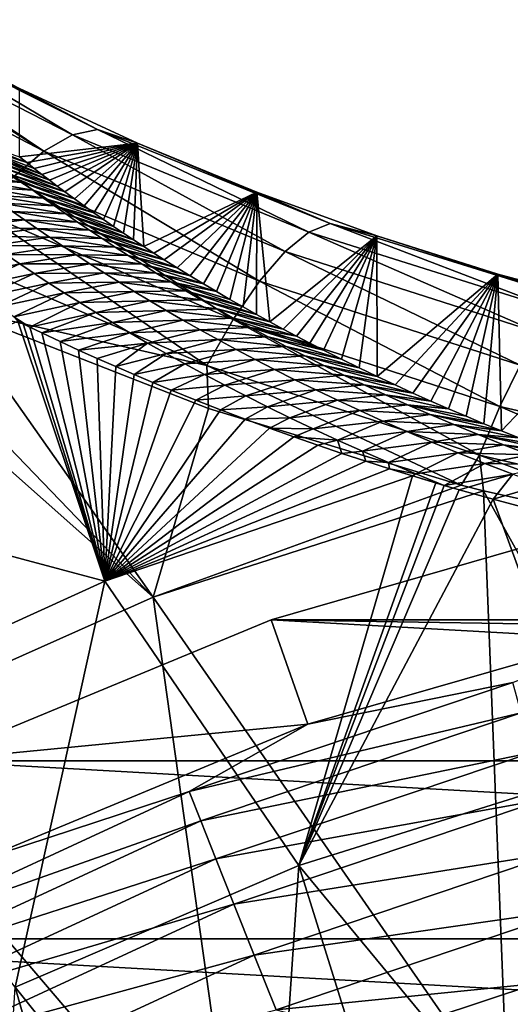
# Model space of a CAD drawing. Header units: metres. Extents: x -101 to 101, y -261 to 23.
# Tile 68 of 256: x -84.64 to -81.65, y 16.54 to 22.53. Entities that reach past the tile are written whole.
import ezdxf

# ---------------------------------------------------------------- set-up
doc = ezdxf.new("R2010")
doc.units = ezdxf.units.M
doc.layers.add('solid_505151_K2442K1000C34', color=7, linetype='CONTINUOUS')

msp = doc.modelspace()

# ---------------------------------------------------------------- linework, layer by layer
at = {"layer": 'solid_505151_K2442K1000C34'}
for points in [[(-85.711502, 22.509031, 101.355827), (-85.861259, 22.447578, 101.586975), (-84.48793, 21.732979, 102.268768)], [(-85.711502, 22.509031, 101.355827), (-84.48793, 21.732979, 102.268768), (-85.663826, 22.521835, 101.274757)], [(-85.663826, 22.521835, 101.274757), (-84.314842, 21.830549, 101.948624), (-85.48999, 22.532822, 100.940643)], [(-84.48793, 21.732979, 102.268768), (-84.314842, 21.830549, 101.948624), (-85.663826, 22.521835, 101.274757)], [(-85.48999, 22.532822, 100.940643), (-84.161461, 21.863716, 101.606056), (-85.346046, 22.480244, 100.596848)], [(-84.314842, 21.830549, 101.948624), (-84.161461, 21.863716, 101.606056), (-85.48999, 22.532822, 100.940643)], [(-84.674599, 21.574469, 102.55513), (-84.48793, 21.732979, 102.268768), (-85.861259, 22.447578, 101.586975)], [(-84.161461, 21.863716, 101.606056), (-84.636749, 22.113409, 100.969269), (-85.346046, 22.480244, 100.596848)], [(-84.636749, 22.113409, 100.969269), (-83.918701, 21.780758, 101.304382), (-84.636322, 21.69821, 89.085747)], [(-84.161461, 21.863716, 101.606056), (-83.918701, 21.780758, 101.304382), (-84.636749, 22.113409, 100.969269)], [(-84.314842, 21.830549, 101.948624), (-82.875694, 21.2384, 102.517395), (-84.161461, 21.863716, 101.606056)], [(-84.161461, 21.863716, 101.606056), (-82.74688, 21.291342, 102.167282), (-83.918701, 21.780758, 101.304382)], [(-82.875694, 21.2384, 102.517395), (-82.74688, 21.291342, 102.167282), (-84.161461, 21.863716, 101.606056)], [(-84.953934, 21.80508, 88.728493), (-84.636322, 21.69821, 89.085747), (-84.592018, 21.662319, 88.699028)], [(-84.953934, 21.80508, 88.728493), (-84.592018, 21.662319, 88.699028), (-84.902893, 21.762875, 88.292465)], [(-83.918701, 21.780758, 101.304382), (-84.592018, 21.662319, 88.699028), (-84.636322, 21.69821, 89.085747)], [(-83.918701, 21.780758, 101.304382), (-84.546852, 21.626394, 88.319351), (-84.592018, 21.662319, 88.699028)], [(-83.918701, 21.780758, 101.304382), (-84.500938, 21.590492, 87.946342), (-84.546852, 21.626394, 88.319351)], [(-83.918701, 21.780758, 101.304382), (-84.454391, 21.554659, 87.579651), (-84.500938, 21.590492, 87.946342)], [(-84.48793, 21.732979, 102.268768), (-83.020294, 21.120142, 102.844627), (-84.314842, 21.830549, 101.948624)], [(-83.918701, 21.780758, 101.304382), (-84.407326, 21.518944, 87.21891), (-84.454391, 21.554659, 87.579651)], [(-83.918701, 21.780758, 101.304382), (-84.359848, 21.483398, 86.863747), (-84.407326, 21.518944, 87.21891)], [(-83.918701, 21.780758, 101.304382), (-84.302399, 21.440992, 86.444794), (-84.359848, 21.483398, 86.863747)], [(-83.020294, 21.120142, 102.844627), (-82.875694, 21.2384, 102.517395), (-84.314842, 21.830549, 101.948624)], [(-83.918701, 21.780758, 101.304382), (-84.244049, 21.398729, 86.035011), (-84.302399, 21.440992, 86.444794)], [(-83.918701, 21.780758, 101.304382), (-84.184868, 21.356638, 85.634117), (-84.244049, 21.398729, 86.035011)], [(-83.918701, 21.780758, 101.304382), (-84.124977, 21.31477, 85.241547), (-84.184868, 21.356638, 85.634117)], [(-83.918701, 21.780758, 101.304382), (-84.064514, 21.27318, 84.856758), (-84.124977, 21.31477, 85.241547)], [(-83.918701, 21.780758, 101.304382), (-84.003624, 21.231913, 84.479202), (-84.064514, 21.27318, 84.856758)], [(-83.918701, 21.780758, 101.304382), (-83.942421, 21.191017, 84.10836), (-84.003624, 21.231913, 84.479202)], [(-83.918701, 21.780758, 101.304382), (-83.880714, 21.150433, 83.745071), (-83.942421, 21.191017, 84.10836)], [(-83.918701, 21.780758, 101.304382), (-83.193443, 21.481886, 101.603378), (-83.880714, 21.150433, 83.745071)], [(-82.74688, 21.291342, 102.167282), (-83.193443, 21.481886, 101.603378), (-83.918701, 21.780758, 101.304382)], [(-84.902893, 21.762875, 88.292465), (-84.592018, 21.662319, 88.699028), (-84.546852, 21.626394, 88.319351)], [(-84.902893, 21.762875, 88.292465), (-84.546852, 21.626394, 88.319351), (-84.500938, 21.590492, 87.946342)], [(-84.902893, 21.762875, 88.292465), (-84.500938, 21.590492, 87.946342), (-84.849976, 21.719906, 87.856758)], [(-84.849976, 21.719906, 87.856758), (-84.500938, 21.590492, 87.946342), (-84.454391, 21.554659, 87.579651)], [(-84.849976, 21.719906, 87.856758), (-84.454391, 21.554659, 87.579651), (-84.795143, 21.676184, 87.421394)], [(-84.674599, 21.574469, 102.55513), (-83.17556, 20.940765, 103.13736), (-84.48793, 21.732979, 102.268768)], [(-83.17556, 20.940765, 103.13736), (-83.020294, 21.120142, 102.844627), (-84.48793, 21.732979, 102.268768)], [(-84.795143, 21.676184, 87.421394), (-84.454391, 21.554659, 87.579651), (-84.407326, 21.518944, 87.21891)], [(-84.795143, 21.676184, 87.421394), (-84.407326, 21.518944, 87.21891), (-84.738365, 21.631714, 86.986382)], [(-86.73848, 21.603632, 102.4142), (-85.757095, 18.152462, 104.159546), (-83.822853, 19.015299, 104.159546)], [(-85.891548, 21.164782, 102.815353), (-86.73848, 21.603632, 102.4142), (-83.822853, 19.015299, 104.159546)], [(-84.618858, 21.540569, 86.117462), (-84.946793, 21.562346, 85.742668), (-85.008568, 21.610035, 86.174858)], [(-84.679611, 21.586508, 86.551727), (-84.618858, 21.540569, 86.117462), (-85.008568, 21.610035, 86.174858)], [(-84.738365, 21.631714, 86.986382), (-84.407326, 21.518944, 87.21891), (-84.359848, 21.483398, 86.863747)], [(-84.738365, 21.631714, 86.986382), (-84.359848, 21.483398, 86.863747), (-84.679611, 21.586508, 86.551727)], [(-84.556053, 21.493912, 85.683594), (-84.882965, 21.513903, 85.31086), (-84.946793, 21.562346, 85.742668)], [(-84.618858, 21.540569, 86.117462), (-84.556053, 21.493912, 85.683594), (-84.946793, 21.562346, 85.742668)], [(-84.868217, 21.360647, 102.797546), (-83.335968, 20.706636, 103.385201), (-84.674599, 21.574469, 102.55513)], [(-84.679611, 21.586508, 86.551727), (-84.359848, 21.483398, 86.863747), (-84.302399, 21.440992, 86.444794)], [(-84.679611, 21.586508, 86.551727), (-84.302399, 21.440992, 86.444794), (-84.618858, 21.540569, 86.117462)], [(-83.335968, 20.706636, 103.385201), (-83.17556, 20.940765, 103.13736), (-84.674599, 21.574469, 102.55513)], [(-84.618858, 21.540569, 86.117462), (-84.302399, 21.440992, 86.444794), (-84.244049, 21.398729, 86.035011)], [(-84.618858, 21.540569, 86.117462), (-84.244049, 21.398729, 86.035011), (-84.556053, 21.493912, 85.683594)], [(-84.491165, 21.446541, 85.250137), (-84.817039, 21.464716, 84.87944), (-84.882965, 21.513903, 85.31086)], [(-84.556053, 21.493912, 85.683594), (-84.491165, 21.446541, 85.250137), (-84.882965, 21.513903, 85.31086)], [(-84.556053, 21.493912, 85.683594), (-84.244049, 21.398729, 86.035011), (-84.184868, 21.356638, 85.634117)], [(-84.556053, 21.493912, 85.683594), (-84.184868, 21.356638, 85.634117), (-84.491165, 21.446541, 85.250137)], [(-83.193443, 21.481886, 101.603378), (-83.818443, 21.110146, 83.389587), (-83.880714, 21.150433, 83.745071)], [(-83.193443, 21.481886, 101.603378), (-83.755692, 21.07019, 83.041473), (-83.818443, 21.110146, 83.389587)], [(-83.193443, 21.481886, 101.603378), (-83.676735, 21.020761, 82.616028), (-83.755692, 21.07019, 83.041473)], [(-83.193443, 21.481886, 101.603378), (-83.597382, 20.971958, 82.200562), (-83.676735, 21.020761, 82.616028)], [(-83.193443, 21.481886, 101.603378), (-83.517761, 20.923822, 81.794487), (-83.597382, 20.971958, 82.200562)], [(-83.193443, 21.481886, 101.603378), (-83.437637, 20.876297, 81.399017), (-83.517761, 20.923822, 81.794487)], [(-83.193443, 21.481886, 101.603378), (-83.357048, 20.829393, 81.013824), (-83.437637, 20.876297, 81.399017)], [(-83.193443, 21.481886, 101.603378), (-83.276146, 20.783152, 80.638191), (-83.357048, 20.829393, 81.013824)], [(-83.193443, 21.481886, 101.603378), (-83.195053, 20.7376, 80.271393), (-83.276146, 20.783152, 80.638191)], [(-83.193443, 21.481886, 101.603378), (-83.113884, 20.692766, 79.912857), (-83.195053, 20.7376, 80.271393)], [(-83.193443, 21.481886, 101.603378), (-82.462234, 21.216286, 101.867439), (-83.113884, 20.692766, 79.912857)], [(-82.74688, 21.291342, 102.167282), (-82.462234, 21.216286, 101.867439), (-83.193443, 21.481886, 101.603378)], [(-84.424141, 21.398468, 84.817123), (-84.748962, 21.414793, 84.448433), (-84.817039, 21.464716, 84.87944)], [(-84.491165, 21.446541, 85.250137), (-84.424141, 21.398468, 84.817123), (-84.817039, 21.464716, 84.87944)], [(-84.354942, 21.349703, 84.38456), (-84.678703, 21.364143, 84.017845), (-84.748962, 21.414793, 84.448433)], [(-84.424141, 21.398468, 84.817123), (-84.354942, 21.349703, 84.38456), (-84.748962, 21.414793, 84.448433)], [(-84.491165, 21.446541, 85.250137), (-84.184868, 21.356638, 85.634117), (-84.124977, 21.31477, 85.241547)], [(-84.491165, 21.446541, 85.250137), (-84.124977, 21.31477, 85.241547), (-84.424141, 21.398468, 84.817123)], [(-85.061913, 21.099096, 102.987411), (-83.495834, 20.426064, 103.579361), (-84.868217, 21.360647, 102.797546)], [(-84.678703, 21.364143, 84.017845), (-84.606201, 21.312775, 83.587708), (-85.030594, 21.322254, 83.810959)], [(-83.495834, 20.426064, 103.579361), (-83.335968, 20.706636, 103.385201), (-84.868217, 21.360647, 102.797546)], [(-84.283516, 21.300255, 83.952469), (-84.606201, 21.312775, 83.587708), (-84.678703, 21.364143, 84.017845)], [(-84.354942, 21.349703, 84.38456), (-84.283516, 21.300255, 83.952469), (-84.678703, 21.364143, 84.017845)], [(-84.424141, 21.398468, 84.817123), (-84.124977, 21.31477, 85.241547), (-84.064514, 21.27318, 84.856758)], [(-84.424141, 21.398468, 84.817123), (-84.064514, 21.27318, 84.856758), (-84.003624, 21.231913, 84.479202)], [(-84.424141, 21.398468, 84.817123), (-84.003624, 21.231913, 84.479202), (-84.354942, 21.349703, 84.38456)], [(-84.606201, 21.312775, 83.587708), (-84.95623, 21.26829, 83.375366), (-85.030594, 21.322254, 83.810959)], [(-84.606201, 21.312775, 83.587708), (-84.53141, 21.260698, 83.158028), (-84.95623, 21.26829, 83.375366)], [(-84.209824, 21.250135, 83.520874), (-84.53141, 21.260698, 83.158028), (-84.606201, 21.312775, 83.587708)], [(-84.283516, 21.300255, 83.952469), (-84.209824, 21.250135, 83.520874), (-84.606201, 21.312775, 83.587708)], [(-84.354942, 21.349703, 84.38456), (-84.003624, 21.231913, 84.479202), (-83.942421, 21.191017, 84.10836)], [(-84.354942, 21.349703, 84.38456), (-83.942421, 21.191017, 84.10836), (-84.283516, 21.300255, 83.952469)], [(-84.283516, 21.300255, 83.952469), (-83.942421, 21.191017, 84.10836), (-83.880714, 21.150433, 83.745071)], [(-84.283516, 21.300255, 83.952469), (-83.880714, 21.150433, 83.745071), (-84.209824, 21.250135, 83.520874)], [(-82.875694, 21.2384, 102.517395), (-81.357697, 20.759655, 102.971748), (-82.74688, 21.291342, 102.167282)], [(-82.74688, 21.291342, 102.167282), (-81.257225, 20.829138, 102.615303), (-82.462234, 21.216286, 101.867439)], [(-81.357697, 20.759655, 102.971748), (-81.257225, 20.829138, 102.615303), (-82.74688, 21.291342, 102.167282)], [(-84.53141, 21.260698, 83.158028), (-84.879494, 21.213551, 82.940208), (-84.95623, 21.26829, 83.375366)], [(-84.53141, 21.260698, 83.158028), (-84.454277, 21.20792, 82.728836), (-84.879494, 21.213551, 82.940208)], [(-84.133812, 21.199354, 83.089798), (-84.454277, 21.20792, 82.728836), (-84.53141, 21.260698, 83.158028)], [(-84.209824, 21.250135, 83.520874), (-84.133812, 21.199354, 83.089798), (-84.53141, 21.260698, 83.158028)], [(-84.209824, 21.250135, 83.520874), (-83.880714, 21.150433, 83.745071), (-83.818443, 21.110146, 83.389587)], [(-84.209824, 21.250135, 83.520874), (-83.818443, 21.110146, 83.389587), (-84.133812, 21.199354, 83.089798)], [(-83.020294, 21.120142, 102.844627), (-81.470009, 20.624163, 103.304916), (-82.875694, 21.2384, 102.517395)], [(-81.470009, 20.624163, 103.304916), (-81.357697, 20.759655, 102.971748), (-82.875694, 21.2384, 102.517395)], [(-84.454277, 21.20792, 82.728836), (-84.800316, 21.158049, 82.505516), (-84.879494, 21.213551, 82.940208)], [(-84.454277, 21.20792, 82.728836), (-84.374733, 21.154455, 82.300148), (-84.800316, 21.158049, 82.505516)], [(-84.055412, 21.147923, 82.659264), (-84.374733, 21.154455, 82.300148), (-84.454277, 21.20792, 82.728836)], [(-84.133812, 21.199354, 83.089798), (-84.055412, 21.147923, 82.659264), (-84.454277, 21.20792, 82.728836)], [(-84.133812, 21.199354, 83.089798), (-83.818443, 21.110146, 83.389587), (-83.755692, 21.07019, 83.041473)], [(-84.133812, 21.199354, 83.089798), (-83.755692, 21.07019, 83.041473), (-84.055412, 21.147923, 82.659264)], [(-82.462234, 21.216286, 101.867439), (-83.032478, 20.648617, 79.56356), (-83.113884, 20.692766, 79.912857)], [(-82.462234, 21.216286, 101.867439), (-82.950859, 20.605154, 79.223351), (-83.032478, 20.648617, 79.56356)], [(-82.462234, 21.216286, 101.867439), (-82.86911, 20.562399, 78.891617), (-82.950859, 20.605154, 79.223351)], [(-82.462234, 21.216286, 101.867439), (-82.787346, 20.520363, 78.567749), (-82.86911, 20.562399, 78.891617)], [(-82.462234, 21.216286, 101.867439), (-82.678413, 20.465454, 78.147476), (-82.787346, 20.520363, 78.567749)], [(-82.462234, 21.216286, 101.867439), (-82.569389, 20.411816, 77.741669), (-82.678413, 20.465454, 78.147476)], [(-82.462234, 21.216286, 101.867439), (-82.460388, 20.359455, 77.349602), (-82.569389, 20.411816, 77.741669)], [(-82.462234, 21.216286, 101.867439), (-81.726143, 20.983429, 102.09771), (-82.460388, 20.359455, 77.349602)], [(-81.257225, 20.829138, 102.615303), (-81.726143, 20.983429, 102.09771), (-82.462234, 21.216286, 101.867439)], [(-85.069061, 20.78363, 103.161079), (-85.891548, 21.164782, 102.815353), (-83.822853, 19.015299, 104.159546)], [(-84.374733, 21.154455, 82.300148), (-84.71862, 21.101789, 82.071304), (-84.800316, 21.158049, 82.505516)], [(-84.374733, 21.154455, 82.300148), (-84.292709, 21.100311, 81.871994), (-84.71862, 21.101789, 82.071304)], [(-83.974571, 21.095854, 82.229294), (-84.292709, 21.100311, 81.871994), (-84.374733, 21.154455, 82.300148)], [(-84.055412, 21.147923, 82.659264), (-83.974571, 21.095854, 82.229294), (-84.374733, 21.154455, 82.300148)], [(-84.055412, 21.147923, 82.659264), (-83.755692, 21.07019, 83.041473), (-83.676735, 21.020761, 82.616028)], [(-84.055412, 21.147923, 82.659264), (-83.676735, 21.020761, 82.616028), (-83.974571, 21.095854, 82.229294)], [(-83.17556, 20.940765, 103.13736), (-81.590179, 20.427469, 103.602989), (-83.020294, 21.120142, 102.844627)], [(-81.590179, 20.427469, 103.602989), (-81.470009, 20.624163, 103.304916), (-83.020294, 21.120142, 102.844627)], [(-85.061913, 21.099096, 102.987411), (-85.069061, 20.78363, 103.161079), (-83.495834, 20.426064, 103.579361)], [(-84.71862, 21.101789, 82.071304), (-84.634338, 21.044786, 81.637596), (-85.031158, 20.963175, 81.754738)], [(-84.292709, 21.100311, 81.871994), (-84.634338, 21.044786, 81.637596), (-84.71862, 21.101789, 82.071304)], [(-84.292709, 21.100311, 81.871994), (-84.208145, 21.045498, 81.444389), (-84.634338, 21.044786, 81.637596)], [(-83.891205, 21.043159, 81.799934), (-84.208145, 21.045498, 81.444389), (-84.292709, 21.100311, 81.871994)], [(-83.974571, 21.095854, 82.229294), (-83.891205, 21.043159, 81.799934), (-84.292709, 21.100311, 81.871994)], [(-83.974571, 21.095854, 82.229294), (-83.676735, 21.020761, 82.616028), (-83.597382, 20.971958, 82.200562)], [(-83.974571, 21.095854, 82.229294), (-83.597382, 20.971958, 82.200562), (-83.891205, 21.043159, 81.799934)], [(-84.634338, 21.044786, 81.637596), (-84.945236, 20.90424, 81.3237), (-85.031158, 20.963175, 81.754738)], [(-84.634338, 21.044786, 81.637596), (-84.547401, 20.987049, 81.204407), (-84.945236, 20.90424, 81.3237)], [(-84.208145, 21.045498, 81.444389), (-84.547401, 20.987049, 81.204407), (-84.634338, 21.044786, 81.637596)], [(-84.208145, 21.045498, 81.444389), (-84.120964, 20.990028, 81.017365), (-84.547401, 20.987049, 81.204407)], [(-83.805267, 20.989853, 81.371193), (-84.120964, 20.990028, 81.017365), (-84.208145, 21.045498, 81.444389)], [(-83.891205, 21.043159, 81.799934), (-83.805267, 20.989853, 81.371193), (-84.208145, 21.045498, 81.444389)], [(-83.891205, 21.043159, 81.799934), (-83.597382, 20.971958, 82.200562), (-83.517761, 20.923822, 81.794487)], [(-83.891205, 21.043159, 81.799934), (-83.517761, 20.923822, 81.794487), (-83.805267, 20.989853, 81.371193)], [(-84.547401, 20.987049, 81.204407), (-84.856621, 20.844534, 80.89315), (-84.945236, 20.90424, 81.3237)], [(-84.547401, 20.987049, 81.204407), (-84.457733, 20.928583, 80.771767), (-84.856621, 20.844534, 80.89315)], [(-84.120964, 20.990028, 81.017365), (-84.457733, 20.928583, 80.771767), (-84.547401, 20.987049, 81.204407)], [(-84.120964, 20.990028, 81.017365), (-84.03109, 20.933912, 80.59095), (-84.457733, 20.928583, 80.771767)], [(-84.03109, 20.933912, 80.59095), (-84.36525, 20.869404, 80.339699), (-84.457733, 20.928583, 80.771767)], [(-84.03109, 20.933912, 80.59095), (-83.938438, 20.877161, 80.165169), (-84.36525, 20.869404, 80.339699)], [(-83.716682, 20.935944, 80.943108), (-84.03109, 20.933912, 80.59095), (-84.120964, 20.990028, 81.017365)], [(-83.805267, 20.989853, 81.371193), (-83.716682, 20.935944, 80.943108), (-84.120964, 20.990028, 81.017365)], [(-83.716682, 20.935944, 80.943108), (-83.625359, 20.881449, 80.515724), (-84.03109, 20.933912, 80.59095)], [(-83.625359, 20.881449, 80.515724), (-83.938438, 20.877161, 80.165169), (-84.03109, 20.933912, 80.59095)], [(-83.805267, 20.989853, 81.371193), (-83.517761, 20.923822, 81.794487), (-83.437637, 20.876297, 81.399017)], [(-83.805267, 20.989853, 81.371193), (-83.437637, 20.876297, 81.399017), (-83.716682, 20.935944, 80.943108)], [(-83.716682, 20.935944, 80.943108), (-83.437637, 20.876297, 81.399017), (-83.357048, 20.829393, 81.013824)], [(-83.716682, 20.935944, 80.943108), (-83.357048, 20.829393, 81.013824), (-83.276146, 20.783152, 80.638191)], [(-83.716682, 20.935944, 80.943108), (-83.276146, 20.783152, 80.638191), (-83.625359, 20.881449, 80.515724)], [(-83.335968, 20.706636, 103.385201), (-81.713943, 20.176559, 103.855377), (-83.17556, 20.940765, 103.13736)], [(-81.713943, 20.176559, 103.855377), (-81.590179, 20.427469, 103.602989), (-83.17556, 20.940765, 103.13736)], [(-81.726143, 20.983429, 102.09771), (-82.351578, 20.308382, 76.970047), (-82.460388, 20.359455, 77.349602)], [(-81.726143, 20.983429, 102.09771), (-82.243042, 20.258596, 76.602379), (-82.351578, 20.308382, 76.970047)], [(-81.726143, 20.983429, 102.09771), (-82.134682, 20.210087, 76.247589), (-82.243042, 20.258596, 76.602379)], [(-81.726143, 20.983429, 102.09771), (-82.026581, 20.162844, 75.904816), (-82.134682, 20.210087, 76.247589)], [(-81.726143, 20.983429, 102.09771), (-81.918869, 20.116859, 75.573013), (-82.026581, 20.162844, 75.904816)], [(-81.726143, 20.983429, 102.09771), (-81.811592, 20.07213, 75.251976), (-81.918869, 20.116859, 75.573013)], [(-81.726143, 20.983429, 102.09771), (-81.704674, 20.028641, 74.942375), (-81.811592, 20.07213, 75.251976)], [(-81.726143, 20.983429, 102.09771), (-80.986076, 20.782801, 102.295181), (-81.704674, 20.028641, 74.942375)], [(-81.257225, 20.829138, 102.615303), (-80.986076, 20.782801, 102.295181), (-81.726143, 20.983429, 102.09771)], [(-84.457733, 20.928583, 80.771767), (-84.765228, 20.784063, 80.463097), (-84.856621, 20.844534, 80.89315)], [(-84.457733, 20.928583, 80.771767), (-84.36525, 20.869404, 80.339699), (-84.765228, 20.784063, 80.463097)], [(-83.938438, 20.877161, 80.165169), (-84.269844, 20.809517, 79.908226), (-84.36525, 20.869404, 80.339699)], [(-83.938438, 20.877161, 80.165169), (-83.842903, 20.819788, 79.740074), (-84.269844, 20.809517, 79.908226)], [(-83.625359, 20.881449, 80.515724), (-83.531212, 20.826382, 80.089073), (-83.938438, 20.877161, 80.165169)], [(-83.531212, 20.826382, 80.089073), (-83.842903, 20.819788, 79.740074), (-83.938438, 20.877161, 80.165169)], [(-83.625359, 20.881449, 80.515724), (-83.276146, 20.783152, 80.638191), (-83.195053, 20.7376, 80.271393)], [(-83.625359, 20.881449, 80.515724), (-83.195053, 20.7376, 80.271393), (-83.531212, 20.826382, 80.089073)], [(-84.36525, 20.869404, 80.339699), (-84.670959, 20.722839, 80.033569), (-84.765228, 20.784063, 80.463097)], [(-84.36525, 20.869404, 80.339699), (-84.269844, 20.809517, 79.908226), (-84.670959, 20.722839, 80.033569)], [(-83.842903, 20.819788, 79.740074), (-84.171402, 20.748936, 79.477394), (-84.269844, 20.809517, 79.908226)], [(-83.842903, 20.819788, 79.740074), (-83.744392, 20.761806, 79.315689), (-84.171402, 20.748936, 79.477394)], [(-83.531212, 20.826382, 80.089073), (-83.434143, 20.770758, 79.6632), (-83.842903, 20.819788, 79.740074)], [(-83.434143, 20.770758, 79.6632), (-83.744392, 20.761806, 79.315689), (-83.842903, 20.819788, 79.740074)], [(-83.531212, 20.826382, 80.089073), (-83.195053, 20.7376, 80.271393), (-83.113884, 20.692766, 79.912857)], [(-83.531212, 20.826382, 80.089073), (-83.113884, 20.692766, 79.912857), (-83.434143, 20.770758, 79.6632)], [(-83.485886, 20.165001, 103.716919), (-85.069061, 20.78363, 103.161079), (-83.822853, 19.015299, 104.159546)], [(-83.495834, 20.426064, 103.579361), (-85.069061, 20.78363, 103.161079), (-83.485886, 20.165001, 103.716919)], [(-84.269844, 20.809517, 79.908226), (-84.573288, 20.660736, 79.60334), (-84.670959, 20.722839, 80.033569)], [(-84.269844, 20.809517, 79.908226), (-84.171402, 20.748936, 79.477394), (-84.573288, 20.660736, 79.60334)], [(-83.744392, 20.761806, 79.315689), (-84.069839, 20.687672, 79.047226), (-84.171402, 20.748936, 79.477394)], [(-83.744392, 20.761806, 79.315689), (-83.642807, 20.70323, 78.892052), (-84.069839, 20.687672, 79.047226)], [(-83.434143, 20.770758, 79.6632), (-83.334061, 20.714592, 79.238144), (-83.744392, 20.761806, 79.315689)], [(-83.334061, 20.714592, 79.238144), (-83.642807, 20.70323, 78.892052), (-83.744392, 20.761806, 79.315689)], [(-83.434143, 20.770758, 79.6632), (-83.113884, 20.692766, 79.912857), (-83.032478, 20.648617, 79.56356)], [(-83.434143, 20.770758, 79.6632), (-83.032478, 20.648617, 79.56356), (-83.334061, 20.714592, 79.238144)], [(-80.986076, 20.782801, 102.295181), (-81.598213, 19.98638, 74.643333), (-81.704674, 20.028641, 74.942375)], [(-86.653778, 19.790365, 79.883408), (-84.646042, 20.696209, 79.876503), (-84.11821, 19.113708, 73.114449)], [(-84.670959, 20.722839, 80.033569), (-84.573288, 20.660736, 79.60334), (-84.646042, 20.696209, 79.876503)], [(-84.646042, 20.696209, 79.876503), (-84.613876, 20.680466, 79.755028), (-84.11821, 19.113708, 73.114449)], [(-84.646042, 20.696209, 79.876503), (-84.573288, 20.660736, 79.60334), (-84.613876, 20.680466, 79.755028)], [(-84.171402, 20.748936, 79.477394), (-84.501678, 20.626236, 79.339638), (-84.573288, 20.660736, 79.60334)], [(-84.171402, 20.748936, 79.477394), (-84.069839, 20.687672, 79.047226), (-84.501678, 20.626236, 79.339638)], [(-83.642807, 20.70323, 78.892052), (-83.965034, 20.625736, 78.61776), (-84.069839, 20.687672, 79.047226)], [(-83.642807, 20.70323, 78.892052), (-83.538025, 20.64407, 78.4692), (-83.965034, 20.625736, 78.61776)], [(-83.334061, 20.714592, 79.238144), (-83.230858, 20.6579, 78.813957), (-83.642807, 20.70323, 78.892052)], [(-83.230858, 20.6579, 78.813957), (-83.538025, 20.64407, 78.4692), (-83.642807, 20.70323, 78.892052)], [(-83.495834, 20.426064, 103.579361), (-81.836906, 19.880333, 104.053131), (-83.335968, 20.706636, 103.385201)], [(-81.836906, 19.880333, 104.053131), (-81.713943, 20.176559, 103.855377), (-83.335968, 20.706636, 103.385201)], [(-83.334061, 20.714592, 79.238144), (-83.032478, 20.648617, 79.56356), (-82.950859, 20.605154, 79.223351)], [(-83.334061, 20.714592, 79.238144), (-82.950859, 20.605154, 79.223351), (-83.230858, 20.6579, 78.813957)], [(-84.613876, 20.680466, 79.755028), (-84.573288, 20.660736, 79.60334), (-84.11821, 19.113708, 73.114449)], [(-84.573288, 20.660736, 79.60334), (-84.501678, 20.626236, 79.339638), (-84.11821, 19.113708, 73.114449)], [(-84.069839, 20.687672, 79.047226), (-84.389313, 20.572786, 78.935257), (-84.501678, 20.626236, 79.339638)], [(-84.069839, 20.687672, 79.047226), (-83.965034, 20.625736, 78.61776), (-84.389313, 20.572786, 78.935257)], [(-83.538025, 20.64407, 78.4692), (-83.85685, 20.563139, 78.189026), (-83.965034, 20.625736, 78.61776)], [(-83.538025, 20.64407, 78.4692), (-83.429924, 20.584341, 78.047195), (-83.85685, 20.563139, 78.189026)], [(-83.230858, 20.6579, 78.813957), (-83.12442, 20.6007, 78.390694), (-83.538025, 20.64407, 78.4692)], [(-83.12442, 20.6007, 78.390694), (-83.429924, 20.584341, 78.047195), (-83.538025, 20.64407, 78.4692)], [(-83.230858, 20.6579, 78.813957), (-82.950859, 20.605154, 79.223351), (-82.86911, 20.562399, 78.891617)], [(-83.230858, 20.6579, 78.813957), (-82.86911, 20.562399, 78.891617), (-82.787346, 20.520363, 78.567749)], [(-83.230858, 20.6579, 78.813957), (-82.787346, 20.520363, 78.567749), (-83.12442, 20.6007, 78.390694)], [(-84.501678, 20.626236, 79.339638), (-84.389313, 20.572786, 78.935257), (-84.11821, 19.113708, 73.114449)], [(-83.965034, 20.625736, 78.61776), (-84.276703, 20.520493, 78.542854), (-84.389313, 20.572786, 78.935257)], [(-84.389313, 20.572786, 78.935257), (-84.276703, 20.520493, 78.542854), (-84.11821, 19.113708, 73.114449)], [(-83.965034, 20.625736, 78.61776), (-83.85685, 20.563139, 78.189026), (-84.276703, 20.520493, 78.542854)], [(-83.429924, 20.584341, 78.047195), (-83.745132, 20.499895, 77.761078), (-83.85685, 20.563139, 78.189026)], [(-83.429924, 20.584341, 78.047195), (-83.318344, 20.524061, 77.626091), (-83.745132, 20.499895, 77.761078)], [(-83.12442, 20.6007, 78.390694), (-83.01461, 20.543013, 77.968414), (-83.429924, 20.584341, 78.047195)], [(-83.01461, 20.543013, 77.968414), (-83.318344, 20.524061, 77.626091), (-83.429924, 20.584341, 78.047195)], [(-83.12442, 20.6007, 78.390694), (-82.787346, 20.520363, 78.567749), (-82.678413, 20.465454, 78.147476)], [(-83.12442, 20.6007, 78.390694), (-82.678413, 20.465454, 78.147476), (-83.01461, 20.543013, 77.968414)], [(-83.85685, 20.563139, 78.189026), (-84.163887, 20.469482, 78.162544), (-84.276703, 20.520493, 78.542854)], [(-84.276703, 20.520493, 78.542854), (-84.163887, 20.469482, 78.162544), (-84.11821, 19.113708, 73.114449)], [(-83.85685, 20.563139, 78.189026), (-84.051003, 20.419603, 77.793465), (-84.163887, 20.469482, 78.162544)], [(-83.85685, 20.563139, 78.189026), (-83.745132, 20.499895, 77.761078), (-84.051003, 20.419603, 77.793465)], [(-83.318344, 20.524061, 77.626091), (-83.629738, 20.436018, 77.333961), (-83.745132, 20.499895, 77.761078)], [(-83.318344, 20.524061, 77.626091), (-83.203156, 20.463245, 77.20594), (-83.629738, 20.436018, 77.333961)], [(-83.01461, 20.543013, 77.968414), (-82.901276, 20.484854, 77.547188), (-83.318344, 20.524061, 77.626091)], [(-82.901276, 20.484854, 77.547188), (-83.203156, 20.463245, 77.20594), (-83.318344, 20.524061, 77.626091)], [(-83.01461, 20.543013, 77.968414), (-82.678413, 20.465454, 78.147476), (-82.569389, 20.411816, 77.741669)], [(-83.01461, 20.543013, 77.968414), (-82.569389, 20.411816, 77.741669), (-82.901276, 20.484854, 77.547188)], [(-84.163887, 20.469482, 78.162544), (-84.051003, 20.419603, 77.793465), (-84.11821, 19.113708, 73.114449)], [(-83.745132, 20.499895, 77.761078), (-83.938156, 20.370695, 77.434761), (-84.051003, 20.419603, 77.793465)], [(-83.745132, 20.499895, 77.761078), (-83.629738, 20.436018, 77.333961), (-83.938156, 20.370695, 77.434761)], [(-83.203156, 20.463245, 77.20594), (-83.510498, 20.371517, 76.907722), (-83.629738, 20.436018, 77.333961)], [(-83.203156, 20.463245, 77.20594), (-83.084198, 20.401909, 76.786789), (-83.510498, 20.371517, 76.907722)], [(-82.901276, 20.484854, 77.547188), (-82.784286, 20.426245, 77.127083), (-83.203156, 20.463245, 77.20594)], [(-82.784286, 20.426245, 77.127083), (-83.084198, 20.401909, 76.786789), (-83.203156, 20.463245, 77.20594)], [(-82.901276, 20.484854, 77.547188), (-82.569389, 20.411816, 77.741669), (-82.460388, 20.359455, 77.349602)], [(-82.901276, 20.484854, 77.547188), (-82.460388, 20.359455, 77.349602), (-82.784286, 20.426245, 77.127083)], [(-84.051003, 20.419603, 77.793465), (-83.938156, 20.370695, 77.434761), (-84.11821, 19.113708, 73.114449)], [(-83.629738, 20.436018, 77.333961), (-83.825462, 20.322632, 77.085716), (-83.938156, 20.370695, 77.434761)], [(-83.629738, 20.436018, 77.333961), (-83.510498, 20.371517, 76.907722), (-83.825462, 20.322632, 77.085716)], [(-83.084198, 20.401909, 76.786789), (-83.387238, 20.306412, 76.482414), (-83.510498, 20.371517, 76.907722)], [(-83.495834, 20.426064, 103.579361), (-83.485886, 20.165001, 103.716919), (-81.950111, 19.698502, 104.131844)], [(-83.495834, 20.426064, 103.579361), (-81.950111, 19.698502, 104.131844), (-81.836906, 19.880333, 104.053131)], [(-83.084198, 20.401909, 76.786789), (-82.961281, 20.340073, 76.368729), (-83.387238, 20.306412, 76.482414)], [(-82.784286, 20.426245, 77.127083), (-82.663483, 20.367207, 76.708168), (-83.084198, 20.401909, 76.786789)], [(-82.663483, 20.367207, 76.708168), (-82.961281, 20.340073, 76.368729), (-83.084198, 20.401909, 76.786789)], [(-82.784286, 20.426245, 77.127083), (-82.460388, 20.359455, 77.349602), (-82.351578, 20.308382, 76.970047)], [(-82.784286, 20.426245, 77.127083), (-82.351578, 20.308382, 76.970047), (-82.663483, 20.367207, 76.708168)], [(-81.713943, 20.176559, 103.855377), (-80.019157, 19.785479, 104.198853), (-81.590179, 20.427469, 103.602989)], [(-83.938156, 20.370695, 77.434761), (-83.825462, 20.322632, 77.085716), (-84.11821, 19.113708, 73.114449)], [(-83.510498, 20.371517, 76.907722), (-83.712807, 20.275801, 76.747353), (-83.825462, 20.322632, 77.085716)], [(-83.510498, 20.371517, 76.907722), (-83.387238, 20.306412, 76.482414), (-83.712807, 20.275801, 76.747353)], [(-82.961281, 20.340073, 76.368729), (-83.259735, 20.240713, 76.058113), (-83.387238, 20.306412, 76.482414)], [(-82.961281, 20.340073, 76.368729), (-82.83419, 20.277752, 75.951843), (-83.259735, 20.240713, 76.058113)], [(-82.663483, 20.367207, 76.708168), (-82.538658, 20.307766, 76.290565), (-82.961281, 20.340073, 76.368729)], [(-82.538658, 20.307766, 76.290565), (-82.83419, 20.277752, 75.951843), (-82.961281, 20.340073, 76.368729)], [(-82.663483, 20.367207, 76.708168), (-82.351578, 20.308382, 76.970047), (-82.243042, 20.258596, 76.602379)], [(-82.663483, 20.367207, 76.708168), (-82.243042, 20.258596, 76.602379), (-82.538658, 20.307766, 76.290565)], [(-83.825462, 20.322632, 77.085716), (-83.712807, 20.275801, 76.747353), (-84.11821, 19.113708, 73.114449)], [(-83.712807, 20.275801, 76.747353), (-83.562759, 20.215271, 76.312363), (-84.11821, 19.113708, 73.114449)], [(-83.387238, 20.306412, 76.482414), (-83.562759, 20.215271, 76.312363), (-83.712807, 20.275801, 76.747353)], [(-83.387238, 20.306412, 76.482414), (-83.259735, 20.240713, 76.058113), (-83.562759, 20.215271, 76.312363)], [(-82.83419, 20.277752, 75.951843), (-83.127739, 20.174438, 75.634888), (-83.259735, 20.240713, 76.058113)], [(-82.83419, 20.277752, 75.951843), (-82.702713, 20.214972, 75.536217), (-83.127739, 20.174438, 75.634888)], [(-82.538658, 20.307766, 76.290565), (-82.409607, 20.247948, 75.874359), (-82.83419, 20.277752, 75.951843)], [(-82.409607, 20.247948, 75.874359), (-82.702713, 20.214972, 75.536217), (-82.83419, 20.277752, 75.951843)], [(-82.538658, 20.307766, 76.290565), (-82.243042, 20.258596, 76.602379), (-82.134682, 20.210087, 76.247589)], [(-82.538658, 20.307766, 76.290565), (-82.134682, 20.210087, 76.247589), (-82.409607, 20.247948, 75.874359)], [(-83.562759, 20.215271, 76.312363), (-83.413155, 20.156601, 75.894249), (-84.11821, 19.113708, 73.114449)], [(-83.259735, 20.240713, 76.058113), (-83.413155, 20.156601, 75.894249), (-83.562759, 20.215271, 76.312363)], [(-83.259735, 20.240713, 76.058113), (-83.127739, 20.174438, 75.634888), (-83.413155, 20.156601, 75.894249)], [(-82.702713, 20.214972, 75.536217), (-82.991035, 20.107607, 75.212807), (-83.127739, 20.174438, 75.634888)], [(-82.702713, 20.214972, 75.536217), (-82.56662, 20.151751, 75.121933), (-82.991035, 20.107607, 75.212807)], [(-82.409607, 20.247948, 75.874359), (-82.276123, 20.187775, 75.459663), (-82.702713, 20.214972, 75.536217)], [(-82.276123, 20.187775, 75.459663), (-82.56662, 20.151751, 75.121933), (-82.702713, 20.214972, 75.536217)], [(-82.409607, 20.247948, 75.874359), (-82.134682, 20.210087, 76.247589), (-82.026581, 20.162844, 75.904816)], [(-82.409607, 20.247948, 75.874359), (-82.026581, 20.162844, 75.904816), (-82.276123, 20.187775, 75.459663)], [(-83.413155, 20.156601, 75.894249), (-83.264198, 20.09951, 75.491608), (-84.11821, 19.113708, 73.114449)], [(-81.950111, 19.698502, 104.131844), (-83.485886, 20.165001, 103.716919), (-83.822853, 19.015299, 104.159546)], [(-83.127739, 20.174438, 75.634888), (-83.264198, 20.09951, 75.491608), (-83.413155, 20.156601, 75.894249)], [(-83.127739, 20.174438, 75.634888), (-82.991035, 20.107607, 75.212807), (-83.264198, 20.09951, 75.491608)], [(-82.56662, 20.151751, 75.121933), (-82.849327, 20.040234, 74.791969), (-82.991035, 20.107607, 75.212807)], [(-82.56662, 20.151751, 75.121933), (-82.425629, 20.088116, 74.709129), (-82.849327, 20.040234, 74.791969)], [(-82.276123, 20.187775, 75.459663), (-82.13797, 20.127281, 75.046608), (-82.56662, 20.151751, 75.121933)], [(-82.13797, 20.127281, 75.046608), (-82.425629, 20.088116, 74.709129), (-82.56662, 20.151751, 75.121933)], [(-82.276123, 20.187775, 75.459663), (-82.026581, 20.162844, 75.904816), (-81.918869, 20.116859, 75.573013)], [(-82.276123, 20.187775, 75.459663), (-81.918869, 20.116859, 75.573013), (-81.811592, 20.07213, 75.251976)], [(-82.276123, 20.187775, 75.459663), (-81.811592, 20.07213, 75.251976), (-82.13797, 20.127281, 75.046608)], [(-81.836906, 19.880333, 104.053131), (-80.102669, 19.477564, 104.39933), (-81.713943, 20.176559, 103.855377)], [(-80.102669, 19.477564, 104.39933), (-80.019157, 19.785479, 104.198853), (-81.713943, 20.176559, 103.855377)], [(-83.264198, 20.09951, 75.491608), (-83.115738, 20.044533, 75.105591), (-84.11821, 19.113708, 73.114449)], [(-82.991035, 20.107607, 75.212807), (-83.115738, 20.044533, 75.105591), (-83.264198, 20.09951, 75.491608)], [(-82.991035, 20.107607, 75.212807), (-82.849327, 20.040234, 74.791969), (-83.115738, 20.044533, 75.105591)], [(-82.13797, 20.127281, 75.046608), (-81.994843, 20.0665, 74.635353), (-82.425629, 20.088116, 74.709129)], [(-82.13797, 20.127281, 75.046608), (-81.811592, 20.07213, 75.251976), (-81.704674, 20.028641, 74.942375)], [(-82.13797, 20.127281, 75.046608), (-81.704674, 20.028641, 74.942375), (-81.994843, 20.0665, 74.635353)], [(-83.115738, 20.044533, 75.105591), (-82.967926, 19.991562, 74.735413), (-84.11821, 19.113708, 73.114449)], [(-82.849327, 20.040234, 74.791969), (-82.967926, 19.991562, 74.735413), (-83.115738, 20.044533, 75.105591)], [(-82.849327, 20.040234, 74.791969), (-82.702278, 19.97234, 74.372482), (-82.967926, 19.991562, 74.735413)], [(-82.425629, 20.088116, 74.709129), (-82.702278, 19.97234, 74.372482), (-82.849327, 20.040234, 74.791969)], [(-82.425629, 20.088116, 74.709129), (-82.279396, 20.024092, 74.297928), (-82.702278, 19.97234, 74.372482)], [(-81.994843, 20.0665, 74.635353), (-82.279396, 20.024092, 74.297928), (-82.425629, 20.088116, 74.709129)], [(-81.994843, 20.0665, 74.635353), (-81.84642, 20.005468, 74.226074), (-82.279396, 20.024092, 74.297928)], [(-81.994843, 20.0665, 74.635353), (-81.704674, 20.028641, 74.942375), (-81.598213, 19.98638, 74.643333)], [(-81.994843, 20.0665, 74.635353), (-81.598213, 19.98638, 74.643333), (-81.84642, 20.005468, 74.226074)], [(-82.967926, 19.991562, 74.735413), (-82.82103, 19.94026, 74.379654), (-84.11821, 19.113708, 73.114449)], [(-82.702278, 19.97234, 74.372482), (-82.82103, 19.94026, 74.379654), (-82.967926, 19.991562, 74.735413)], [(-82.702278, 19.97234, 74.372482), (-82.67514, 19.890614, 74.037834), (-82.82103, 19.94026, 74.379654)], [(-82.279396, 20.024092, 74.297928), (-82.549515, 19.903946, 73.954468), (-82.702278, 19.97234, 74.372482)], [(-82.702278, 19.97234, 74.372482), (-82.549515, 19.903946, 73.954468), (-82.67514, 19.890614, 74.037834)], [(-82.279396, 20.024092, 74.297928), (-82.127594, 19.959711, 73.888481), (-82.549515, 19.903946, 73.954468)], [(-81.84642, 20.005468, 74.226074), (-82.127594, 19.959711, 73.888481), (-82.279396, 20.024092, 74.297928)], [(-81.84642, 20.005468, 74.226074), (-81.69239, 19.944223, 73.818954), (-82.127594, 19.959711, 73.888481)], [(-81.84642, 20.005468, 74.226074), (-81.598213, 19.98638, 74.643333), (-81.492287, 19.945326, 74.353943)], [(-81.84642, 20.005468, 74.226074), (-81.492287, 19.945326, 74.353943), (-81.386902, 19.90547, 74.074394)], [(-81.84642, 20.005468, 74.226074), (-81.386902, 19.90547, 74.074394), (-81.69239, 19.944223, 73.818954)], [(-82.82103, 19.94026, 74.379654), (-82.67514, 19.890614, 74.037834), (-84.11821, 19.113708, 73.114449)], [(-82.127594, 19.959711, 73.888481), (-82.390671, 19.835079, 73.53804), (-82.549515, 19.903946, 73.954468)], [(-82.127594, 19.959711, 73.888481), (-81.969864, 19.895004, 73.480957), (-82.390671, 19.835079, 73.53804)], [(-81.69239, 19.944223, 73.818954), (-81.969864, 19.895004, 73.480957), (-82.127594, 19.959711, 73.888481)], [(-81.69239, 19.944223, 73.818954), (-81.532349, 19.882814, 73.41423), (-81.969864, 19.895004, 73.480957)], [(-81.69239, 19.944223, 73.818954), (-81.386902, 19.90547, 74.074394), (-81.282036, 19.866804, 73.80497)], [(-81.69239, 19.944223, 73.818954), (-81.282036, 19.866804, 73.80497), (-81.532349, 19.882814, 73.41423)], [(-82.67514, 19.890614, 74.037834), (-82.530083, 19.843033, 73.710808), (-84.11821, 19.113708, 73.114449)], [(-82.549515, 19.903946, 73.954468), (-82.530083, 19.843033, 73.710808), (-82.67514, 19.890614, 74.037834)], [(-82.549515, 19.903946, 73.954468), (-82.390671, 19.835079, 73.53804), (-82.530083, 19.843033, 73.710808)], [(-81.969864, 19.895004, 73.480957), (-82.22525, 19.765768, 73.123375), (-82.390671, 19.835079, 73.53804)], [(-81.969864, 19.895004, 73.480957), (-81.80571, 19.830009, 73.075562), (-82.22525, 19.765768, 73.123375)], [(-81.532349, 19.882814, 73.41423), (-81.80571, 19.830009, 73.075562), (-81.969864, 19.895004, 73.480957)], [(-81.836906, 19.880333, 104.053131), (-81.950111, 19.698502, 104.131844), (-81.812614, 19.662828, 104.163437)], [(-81.836906, 19.880333, 104.053131), (-81.812614, 19.662828, 104.163437), (-80.419296, 19.355337, 104.434845)], [(-81.836906, 19.880333, 104.053131), (-80.419296, 19.355337, 104.434845), (-80.102669, 19.477564, 104.39933)], [(-81.532349, 19.882814, 73.41423), (-81.365807, 19.821293, 73.012199), (-81.80571, 19.830009, 73.075562)], [(-82.530083, 19.843033, 73.710808), (-82.386093, 19.797235, 73.397362), (-84.11821, 19.113708, 73.114449)], [(-82.386093, 19.797235, 73.397362), (-82.246132, 19.753744, 73.101906), (-84.11821, 19.113708, 73.114449)], [(-82.390671, 19.835079, 73.53804), (-82.386093, 19.797235, 73.397362), (-82.530083, 19.843033, 73.710808)], [(-82.390671, 19.835079, 73.53804), (-82.22525, 19.765768, 73.123375), (-82.386093, 19.797235, 73.397362)], [(-82.22525, 19.765768, 73.123375), (-82.246132, 19.753744, 73.101906), (-82.386093, 19.797235, 73.397362)], [(-81.80571, 19.830009, 73.075562), (-82.0522, 19.695797, 72.709396), (-82.22525, 19.765768, 73.123375)], [(-81.80571, 19.830009, 73.075562), (-81.634598, 19.764772, 72.672562), (-82.0522, 19.695797, 72.709396)], [(-81.365807, 19.821293, 73.012199), (-81.634598, 19.764772, 72.672562), (-81.80571, 19.830009, 73.075562)], [(-86.653778, 19.790365, 79.883408), (-84.11821, 19.113708, 73.114449), (-85.919174, 18.293444, 73.114449)], [(-84.11821, 19.113708, 73.114449), (-82.246132, 19.753744, 73.101906), (-82.936974, 17.380339, 66.448959)], [(-82.246132, 19.753744, 73.101906), (-82.103249, 19.710764, 72.810753), (-82.936974, 17.380339, 66.448959)], [(-82.22525, 19.765768, 73.123375), (-82.0522, 19.695797, 72.709396), (-82.246132, 19.753744, 73.101906)], [(-82.246132, 19.753744, 73.101906), (-82.0522, 19.695797, 72.709396), (-82.103249, 19.710764, 72.810753)], [(-81.634598, 19.764772, 72.672562), (-81.961578, 19.669666, 72.532631), (-82.0522, 19.695797, 72.709396)], [(-81.634598, 19.764772, 72.672562), (-81.753777, 19.611412, 72.140884), (-81.961578, 19.669666, 72.532631)], [(-81.634598, 19.764772, 72.672562), (-81.455986, 19.699339, 72.272202), (-81.753777, 19.611412, 72.140884)], [(-81.950111, 19.698502, 104.131844), (-83.822853, 19.015299, 104.159546), (-81.812614, 19.662828, 104.163437)], [(-82.103249, 19.710764, 72.810753), (-82.0522, 19.695797, 72.709396), (-82.936974, 17.380339, 66.448959)], [(-82.0522, 19.695797, 72.709396), (-81.961578, 19.669666, 72.532631), (-82.936974, 17.380339, 66.448959)], [(-81.455986, 19.699339, 72.272202), (-81.549194, 19.556684, 71.774452), (-81.753777, 19.611412, 72.140884)], [(-81.812614, 19.662828, 104.163437), (-83.822853, 19.015299, 104.159546), (-81.665558, 15.89795, 105.622948)], [(-81.961578, 19.669666, 72.532631), (-81.753777, 19.611412, 72.140884), (-82.936974, 17.380339, 66.448959)], [(-81.812614, 19.662828, 104.163437), (-81.665558, 15.89795, 105.622948), (-79.975471, 16.350807, 105.622948)], [(-80.419296, 19.355337, 104.434845), (-81.812614, 19.662828, 104.163437), (-79.975471, 16.350807, 105.622948)], [(-81.753777, 19.611412, 72.140884), (-81.145607, 17.942383, 66.448959), (-82.936974, 17.380339, 66.448959)], [(-81.753777, 19.611412, 72.140884), (-81.549194, 19.556684, 71.774452), (-81.145607, 17.942383, 66.448959)], [(-83.105621, 18.877649, -4), (-80.800308, 18.840872, -1.482362), (-80.950432, 19.498554, -4)], [(-83.105621, 18.877649, -4), (-80.950432, 19.498554, -4), (-69.894379, 18.877649, -4)], [(-85.919174, 18.293444, 73.114449), (-84.11821, 19.113708, 73.114449), (-84.662285, 16.639948, 66.448959)], [(-84.11821, 19.113708, 73.114449), (-82.936974, 17.380339, 66.448959), (-84.662285, 16.639948, 66.448959)], [(-83.822853, 19.015299, 104.159546), (-85.757095, 18.152462, 104.159546), (-83.299049, 15.270912, 105.622948)], [(-83.822853, 19.015299, 104.159546), (-83.299049, 15.270912, 105.622948), (-81.665558, 15.89795, 105.622948)], [(-85.177757, 18.019331, -4), (-82.882774, 18.240923, -1.482362), (-83.105621, 18.877649, -4)], [(-85.177757, 18.019331, -4), (-83.105621, 18.877649, -4), (-67.822243, 18.019331, -4)], [(-83.105621, 18.877649, -4), (-82.882774, 18.240923, -1.482362), (-80.800308, 18.840872, -1.482362)], [(-83.105621, 18.877649, -4), (-69.894379, 18.877649, -4), (-67.822243, 18.019331, -4)], [(-80.800308, 18.840872, -1.482362), (-82.882774, 18.240923, -1.482362), (-81.635338, 18.495811, -1.132233)], [(-82.882774, 18.240923, -1.482362), (-83.60498, 17.832161, -1.132233), (-81.635338, 18.495811, -1.132233)], [(-81.58371, 18.309881, -0.812059), (-81.635338, 18.495811, -1.132233), (-83.60498, 17.832161, -1.132233)], [(-83.533562, 17.652901, -0.812059), (-81.58371, 18.309881, -0.812059), (-83.60498, 17.832161, -1.132233)], [(-81.517052, 18.069786, -0.533388), (-81.58371, 18.309881, -0.812059), (-83.533562, 17.652901, -0.812059)], [(-85.177757, 18.019331, -4), (-84.884979, 17.411585, -1.482362), (-82.882774, 18.240923, -1.482362)], [(-82.882774, 18.240923, -1.482362), (-84.884979, 17.411585, -1.482362), (-83.60498, 17.832161, -1.132233)], [(-85.757095, 18.152462, 104.159546), (-84.858047, 14.476562, 105.622948), (-83.299049, 15.270912, 105.622948)], [(-83.44133, 17.421423, -0.533388), (-81.517052, 18.069786, -0.533388), (-83.533562, 17.652901, -0.812059)], [(-81.437683, 17.783918, -0.305955), (-81.517052, 18.069786, -0.533388), (-83.44133, 17.421423, -0.533388)], [(-87.140663, 16.934464, -4), (-85.177757, 18.019331, -4), (-65.859337, 16.934464, -4)], [(-85.177757, 18.019331, -4), (-67.822243, 18.019331, -4), (-65.859337, 16.934464, -4)], [(-82.936974, 17.380339, 66.448959), (-81.145607, 17.942383, 66.448959), (-81.297615, 15.396098, 59.914131)], [(-84.884979, 17.411585, -1.482362), (-85.491325, 16.959444, -1.132233), (-83.60498, 17.832161, -1.132233)], [(-83.533562, 17.652901, -0.812059), (-83.60498, 17.832161, -1.132233), (-85.491325, 16.959444, -1.132233)], [(-83.331512, 17.145811, -0.305955), (-81.437683, 17.783918, -0.305955), (-83.44133, 17.421423, -0.533388)], [(-81.348373, 17.462261, -0.137706), (-81.437683, 17.783918, -0.305955), (-83.331512, 17.145811, -0.305955)], [(-85.40094, 16.788958, -0.812059), (-83.533562, 17.652901, -0.812059), (-85.491325, 16.959444, -1.132233)], [(-83.44133, 17.421423, -0.533388), (-83.533562, 17.652901, -0.812059), (-85.40094, 16.788958, -0.812059)], [(-83.207954, 16.835695, -0.137706), (-81.348373, 17.462261, -0.137706), (-83.331512, 17.145811, -0.305955)], [(-81.252251, 17.116055, -0.03452), (-81.348373, 17.462261, -0.137706), (-83.207954, 16.835695, -0.137706)], [(-85.284225, 16.568808, -0.533388), (-83.44133, 17.421423, -0.533388), (-85.40094, 16.788958, -0.812059)], [(-83.331512, 17.145811, -0.305955), (-83.44133, 17.421423, -0.533388), (-85.284225, 16.568808, -0.533388)], [(-84.662285, 16.639948, 66.448959), (-82.936974, 17.380339, 66.448959), (-83.118439, 14.705552, 59.914131)], [(-82.936974, 17.380339, 66.448959), (-82.21846, 15.078335, 59.914131), (-83.118439, 14.705552, 59.914131)], [(-82.936974, 17.380339, 66.448959), (-81.297615, 15.396098, 59.914131), (-82.21846, 15.078335, 59.914131)], [(-85.145256, 16.306684, -0.305955), (-83.331512, 17.145811, -0.305955), (-85.284225, 16.568808, -0.533388)], [(-83.207954, 16.835695, -0.137706), (-83.331512, 17.145811, -0.305955), (-85.145256, 16.306684, -0.305955)], [(-83.074959, 16.501911, -0.03452), (-81.252251, 17.116055, -0.03452), (-83.207954, 16.835695, -0.137706)], [(-81.489105, 16.662663), (-81.252251, 17.116055, -0.03452), (-83.074959, 16.501911, -0.03452)], [(-88.969795, 15.636626, -4), (-87.140663, 16.934464, -4), (-64.030205, 15.636626, -4)], [(-87.140663, 16.934464, -4), (-65.859337, 16.934464, -4), (-64.030205, 15.636626, -4)], [(-84.988892, 16.011745, -0.137706), (-83.207954, 16.835695, -0.137706), (-85.145256, 16.306684, -0.305955)], [(-83.074959, 16.501911, -0.03452), (-83.207954, 16.835695, -0.137706), (-84.988892, 16.011745, -0.137706)], [(-84.662285, 16.639948, 66.448959), (-83.994263, 14.27911, 59.914131), (-84.842751, 13.800564, 59.914131)], [(-84.662285, 16.639948, 66.448959), (-83.118439, 14.705552, 59.914131), (-83.994263, 14.27911, 59.914131)], [(-82.449615, 16.344343), (-81.489105, 16.662663), (-83.074959, 16.501911, -0.03452)], [(-82.449615, 16.344343), (-70.550385, 16.344343), (-71.510895, 16.662663)], [(-82.449615, 16.344343), (-71.510895, 16.662663), (-81.489105, 16.662663)]]:
    msp.add_3dface(points, dxfattribs=at)

doc.saveas('drawing.dxf')
